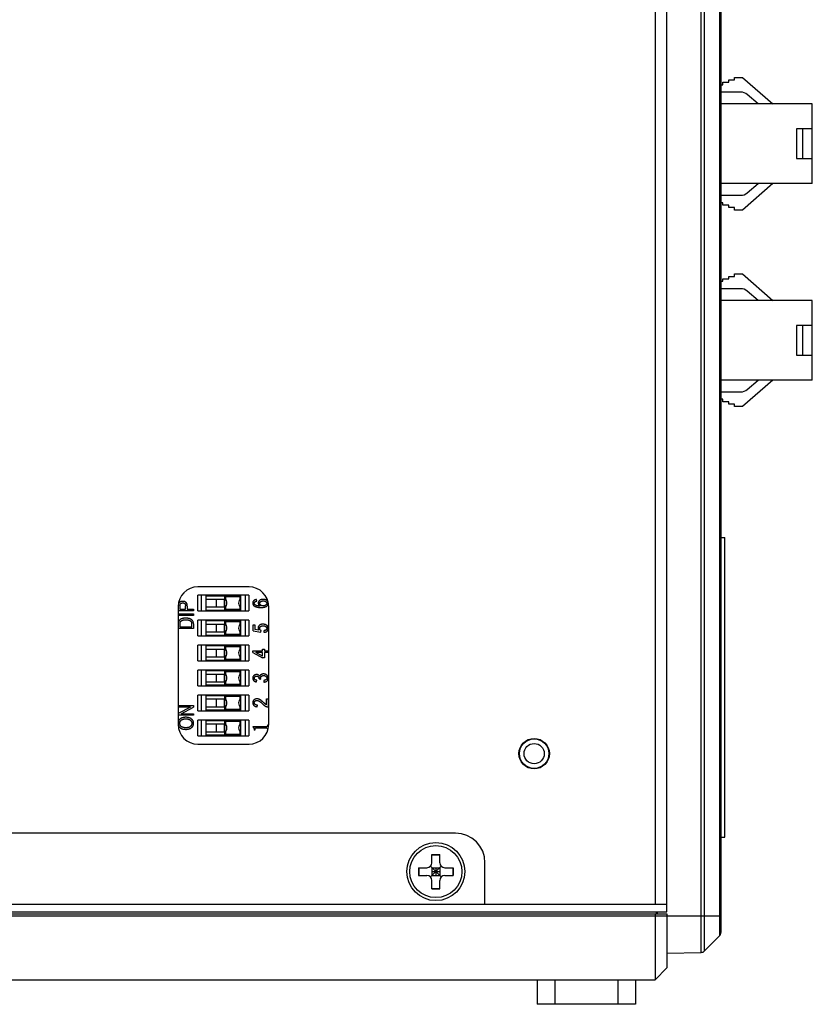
# Model space of a CAD drawing. Header units: millimetres. Extents: x 0 to 1189, y 0 to 841.
# Tile 5 of 6: x 876 to 957, y 343 to 443. Entities that reach past the tile are written whole.
import ezdxf

# ---------------------------------------------------------------- set-up
doc = ezdxf.new("R2010")
doc.units = ezdxf.units.MM
doc.header["$LTSCALE"] = 65.395
doc.layers.add('00_COMPONENTS', color=7, linetype='CONTINUOUS')
doc.layers.add('NONE_8', color=7, linetype='CONTINUOUS')

msp = doc.modelspace()

# ---------------------------------------------------------------- linework, layer by layer
at = {"layer": '00_COMPONENTS', "color": 4}
for p, q in [((945.725, 348.553), (945.725, 538.996)), ((946.073, 348.702), (946.073, 538.846)), ((947.586, 537.307), (947.586, 350.242)), ((896.406, 383.694), (896.406, 384.494)), ((897.232, 383.694), (897.232, 384.494)), ((896.406, 381.154), (896.406, 381.954)), ((897.232, 381.154), (897.232, 381.954)), ((896.406, 378.614), (896.406, 379.414)), ((897.232, 378.614), (897.232, 379.414)), ((896.406, 376.074), (896.406, 376.874)), ((897.232, 376.074), (897.232, 376.874)), ((896.406, 373.534), (896.406, 374.334)), ((897.232, 373.534), (897.232, 374.334)), ((896.406, 370.994), (896.406, 371.794)), ((897.232, 370.994), (897.232, 371.794)), ((790.729, 352.274), (947.729, 352.274)), ((930.829, 345.774), (930.829, 343.274)), ((937.229, 345.774), (937.229, 343.274))]:
    msp.add_line(p, q, dxfattribs=at)
at = {"layer": '00_COMPONENTS', "color": 7}
for p, q in [((947.729, 536.956), (947.729, 350.592)), ((941.029, 534.074), (941.029, 353.474)), ((942.229, 352.674), (942.229, 534.874)), ((947.729, 436.824), (947.928, 436.824)), ((947.928, 437.074), (948.528, 437.074)), ((947.928, 436.824), (947.928, 437.074)), ((948.528, 437.324), (949.128, 437.324)), ((948.528, 437.074), (948.528, 437.324)), ((949.128, 437.574), (949.928, 437.574)), ((949.128, 437.324), (949.128, 437.574)), ((949.928, 437.574), (953.029, 434.874)), ((949.753, 436.074), (947.729, 436.074)), ((951.506, 434.874), (950.41, 435.829)), ((957.029, 434.874), (947.729, 434.874)), ((957.029, 426.774), (957.029, 434.874)), ((957.029, 432.324), (955.429, 432.324)), ((955.429, 432.324), (955.429, 429.324)), ((956.029, 432.324), (956.029, 429.324)), ((955.429, 429.324), (957.029, 429.324)), ((957.029, 426.774), (947.729, 426.774)), ((953.029, 426.774), (949.928, 424.074)), ((950.41, 425.82), (951.506, 426.774)), ((947.729, 425.574), (949.753, 425.574)), ((947.928, 424.824), (947.729, 424.824)), ((947.928, 424.574), (947.928, 424.824)), ((948.528, 424.574), (947.928, 424.574)), ((948.528, 424.324), (948.528, 424.574)), ((949.128, 424.324), (948.528, 424.324)), ((949.128, 424.074), (949.128, 424.324)), ((949.928, 424.074), (949.128, 424.074)), ((947.729, 416.824), (947.928, 416.824)), ((947.928, 417.074), (948.528, 417.074)), ((947.928, 416.824), (947.928, 417.074)), ((948.528, 417.324), (949.128, 417.324)), ((948.528, 417.074), (948.528, 417.324)), ((949.128, 417.574), (949.928, 417.574)), ((949.128, 417.324), (949.128, 417.574)), ((949.928, 417.574), (953.029, 414.874)), ((949.753, 416.074), (947.729, 416.074)), ((951.506, 414.874), (950.41, 415.829)), ((957.029, 414.874), (947.729, 414.874)), ((957.029, 406.774), (957.029, 414.874)), ((957.029, 412.324), (955.429, 412.324)), ((955.429, 412.324), (955.429, 409.324)), ((956.029, 412.324), (956.029, 409.324)), ((955.429, 409.324), (957.029, 409.324)), ((957.029, 406.774), (947.729, 406.774)), ((953.029, 406.774), (949.928, 404.074)), ((950.41, 405.82), (951.506, 406.774)), ((947.729, 405.574), (949.753, 405.574)), ((947.928, 404.824), (947.729, 404.824)), ((947.928, 404.574), (947.928, 404.824)), ((948.528, 404.574), (947.928, 404.574)), ((948.528, 404.324), (948.528, 404.574)), ((949.128, 404.324), (948.528, 404.324)), ((949.128, 404.074), (949.128, 404.324)), ((949.928, 404.074), (949.128, 404.074)), ((947.729, 390.774), (948.129, 390.774)), ((948.129, 360.294), (948.129, 390.774)), ((899.722, 385.736), (894.522, 385.736)), ((897.269, 384.794), (898.869, 384.794)), ((897.269, 384.794), (897.332, 384.732)), ((897.269, 384.542), (897.269, 384.794)), ((898.806, 384.732), (897.332, 384.732)), ((897.332, 384.732), (897.332, 384.476)), ((898.869, 384.794), (898.806, 384.732)), ((898.806, 384.476), (898.806, 384.732)), ((898.869, 384.794), (898.869, 384.542)), ((892.522, 383.736), (892.522, 371.736)), ((895.369, 384.494), (897.269, 384.494)), ((895.369, 383.694), (897.269, 383.694)), ((897.269, 383.694), (897.269, 384.494)), ((897.269, 383.394), (897.269, 383.647)), ((897.332, 383.713), (897.332, 383.457)), ((898.806, 383.457), (898.806, 383.713)), ((898.869, 383.647), (898.869, 383.394)), ((901.722, 371.736), (901.722, 383.736)), ((897.332, 383.457), (897.269, 383.394)), ((898.869, 383.394), (897.269, 383.394)), ((897.332, 383.457), (898.806, 383.457)), ((898.806, 383.457), (898.869, 383.394)), ((895.369, 381.954), (897.269, 381.954)), ((897.269, 382.254), (898.869, 382.254)), ((897.269, 382.254), (897.332, 382.192)), ((897.269, 382.002), (897.269, 382.254)), ((897.269, 381.154), (897.269, 381.954)), ((898.806, 382.192), (897.332, 382.192)), ((897.332, 382.192), (897.332, 381.936)), ((898.869, 382.254), (898.806, 382.192)), ((898.806, 381.936), (898.806, 382.192)), ((898.869, 382.254), (898.869, 382.002)), ((895.369, 381.154), (897.269, 381.154)), ((897.269, 380.854), (897.269, 381.107)), ((897.332, 380.917), (897.269, 380.854)), ((898.869, 380.854), (897.269, 380.854)), ((897.332, 381.173), (897.332, 380.917)), ((897.332, 380.917), (898.806, 380.917)), ((898.806, 380.917), (898.806, 381.173)), ((898.806, 380.917), (898.869, 380.854)), ((898.869, 381.107), (898.869, 380.854)), ((897.269, 379.714), (898.869, 379.714)), ((897.269, 379.714), (897.332, 379.652)), ((897.269, 379.462), (897.269, 379.714)), ((898.806, 379.652), (897.332, 379.652)), ((897.332, 379.652), (897.332, 379.396)), ((898.869, 379.714), (898.806, 379.652)), ((898.806, 379.396), (898.806, 379.652)), ((898.869, 379.714), (898.869, 379.462)), ((895.369, 379.414), (897.269, 379.414)), ((897.269, 378.614), (897.269, 379.414)), ((897.332, 378.633), (897.332, 378.377)), ((898.806, 378.377), (898.806, 378.633)), ((895.369, 378.614), (897.269, 378.614)), ((897.269, 378.314), (897.269, 378.567)), ((897.332, 378.377), (897.269, 378.314)), ((898.869, 378.314), (897.269, 378.314)), ((897.332, 378.377), (898.806, 378.377)), ((898.806, 378.377), (898.869, 378.314)), ((898.869, 378.567), (898.869, 378.314)), ((895.369, 376.874), (897.269, 376.874)), ((897.269, 377.174), (898.869, 377.174)), ((897.269, 377.174), (897.332, 377.112)), ((897.269, 376.922), (897.269, 377.174)), ((897.269, 376.074), (897.269, 376.874)), ((898.806, 377.112), (897.332, 377.112)), ((897.332, 377.112), (897.332, 376.856)), ((898.869, 377.174), (898.806, 377.112)), ((898.806, 376.856), (898.806, 377.112)), ((898.869, 377.174), (898.869, 376.922)), ((895.369, 376.074), (897.269, 376.074)), ((897.269, 375.774), (897.269, 376.027)), ((897.332, 375.837), (897.269, 375.774)), ((898.869, 375.774), (897.269, 375.774)), ((897.332, 376.093), (897.332, 375.837)), ((897.332, 375.837), (898.806, 375.837)), ((898.806, 375.837), (898.806, 376.093)), ((898.806, 375.837), (898.869, 375.774)), ((898.869, 376.027), (898.869, 375.774)), ((897.269, 374.634), (898.869, 374.634)), ((897.269, 374.634), (897.332, 374.572)), ((897.269, 374.382), (897.269, 374.634)), ((898.869, 374.634), (898.806, 374.572)), ((898.869, 374.634), (898.869, 374.382)), ((895.369, 374.334), (897.269, 374.334)), ((897.269, 373.534), (897.269, 374.334)), ((898.806, 374.572), (897.332, 374.572)), ((897.332, 374.572), (897.332, 374.316)), ((898.806, 374.316), (898.806, 374.572)), ((895.369, 373.534), (897.269, 373.534)), ((897.269, 373.234), (897.269, 373.487)), ((897.332, 373.297), (897.269, 373.234)), ((898.869, 373.234), (897.269, 373.234)), ((897.332, 373.553), (897.332, 373.297)), ((897.332, 373.297), (898.806, 373.297)), ((898.806, 373.297), (898.806, 373.553)), ((898.806, 373.297), (898.869, 373.234)), ((898.869, 373.487), (898.869, 373.234)), ((895.369, 371.794), (897.269, 371.794)), ((897.269, 372.094), (898.869, 372.094)), ((897.269, 372.094), (897.332, 372.032)), ((897.269, 371.842), (897.269, 372.094)), ((897.269, 370.994), (897.269, 371.794)), ((898.806, 372.032), (897.332, 372.032)), ((897.332, 372.032), (897.332, 371.776)), ((898.869, 372.094), (898.806, 372.032)), ((898.806, 371.776), (898.806, 372.032)), ((898.869, 372.094), (898.869, 371.842)), ((895.369, 370.994), (897.269, 370.994)), ((897.269, 370.694), (897.269, 370.947)), ((897.332, 370.757), (897.269, 370.694)), ((898.869, 370.694), (897.269, 370.694)), ((897.332, 371.013), (897.332, 370.757)), ((897.332, 370.757), (898.806, 370.757)), ((898.806, 370.757), (898.806, 371.013)), ((898.806, 370.757), (898.869, 370.694)), ((898.869, 370.947), (898.869, 370.694)), ((894.522, 369.736), (899.722, 369.736)), ((920.729, 360.674), (816.729, 360.674)), ((947.729, 360.294), (948.129, 360.294)), ((918.329, 358.524), (919.129, 358.524)), ((918.329, 357.674), (918.329, 358.524)), ((918.329, 358.497), (919.129, 358.497)), ((919.129, 357.674), (919.129, 358.524)), ((923.729, 353.474), (923.729, 357.674)), ((916.979, 357.174), (917.829, 357.174)), ((916.979, 357.174), (916.979, 356.374)), ((917.006, 357.174), (917.006, 356.374)), ((918.182, 357.321), (919.275, 356.228)), ((918.182, 356.228), (919.275, 357.321)), ((918.329, 357.174), (919.129, 357.174)), ((918.329, 357.174), (918.329, 356.374)), ((918.329, 356.774), (919.129, 356.774)), ((918.729, 357.174), (918.729, 356.374)), ((919.129, 357.174), (919.129, 356.374)), ((919.629, 357.174), (920.479, 357.174)), ((920.452, 357.174), (920.452, 356.374)), ((920.479, 357.174), (920.479, 356.374)), ((916.979, 356.374), (917.829, 356.374)), ((918.329, 356.374), (919.129, 356.374)), ((918.329, 355.024), (918.329, 355.874)), ((919.129, 355.024), (919.129, 355.874)), ((919.629, 356.374), (920.479, 356.374)), ((918.329, 355.052), (919.129, 355.052)), ((918.329, 355.024), (919.129, 355.024)), ((795.229, 353.474), (942.229, 353.474)), ((795.229, 352.674), (942.229, 352.674)), ((941.129, 352.674), (941.129, 352.474)), ((941.229, 352.674), (941.229, 352.474)), ((795.229, 352.474), (942.229, 352.474)), ((941.029, 352.474), (941.029, 345.774)), ((942.229, 352.474), (942.229, 346.974)), ((946.073, 348.702), (947.586, 350.242)), ((942.229, 348.492), (945.725, 348.553)), ((942.229, 346.974), (941.029, 345.774)), ((796.429, 345.774), (941.029, 345.774)), ((929.029, 345.774), (929.029, 343.274)), ((939.029, 345.774), (939.029, 343.274)), ((939.029, 343.274), (929.029, 343.274))]:
    msp.add_line(p, q, dxfattribs=at)
for centre, radius in [((928.729, 368.774), 1.55), ((928.729, 368.774), 1.499), ((928.729, 368.774), 1.029), ((918.729, 356.774), 2.95), ((918.729, 356.774), 2.65)]:
    msp.add_circle(centre, radius, dxfattribs=at)
for centre, radius, start, end in [((949.753, 435.074), 1, 48.95698, 90), ((949.753, 426.574), 1, 270, 311.04302), ((949.753, 415.074), 1, 48.95698, 90), ((949.753, 406.574), 1, 270, 311.04302), ((894.522, 383.736), 2, 90, 180), ((899.722, 383.736), 2, 0, 90), ((896.869, 384.094), 0.6, 311.81031, 48.18969), ((899.269, 384.094), 0.6, 131.81031, 228.18969), ((896.869, 381.554), 0.6, 311.81031, 48.18969), ((899.269, 381.554), 0.6, 131.81031, 228.18969), ((896.869, 379.014), 0.6, 311.81031, 48.18969), ((899.269, 379.014), 0.6, 131.81031, 228.18969), ((896.869, 376.474), 0.6, 311.81031, 48.18969), ((899.269, 376.474), 0.6, 131.81031, 228.18969), ((896.869, 373.934), 0.6, 311.81031, 48.18969), ((899.269, 373.934), 0.6, 131.81031, 228.18969), ((894.522, 371.736), 2, 180, 270), ((896.869, 371.394), 0.6, 311.81031, 48.18969), ((899.269, 371.394), 0.6, 131.81031, 228.18969), ((899.722, 371.736), 2, 270, 360), ((920.729, 357.674), 3, 0, 90), ((917.829, 357.674), 0.5, 270, 360), ((919.629, 357.674), 0.5, 180, 270), ((917.829, 355.874), 0.5, 0, 90), ((919.629, 355.874), 0.5, 90, 180), ((947.229, 350.592), 0.5, 315.5, 360), ((945.716, 349.053), 0.5, 271, 315.5)]:
    msp.add_arc(centre, radius, start, end, dxfattribs=at)
at = {"layer": 'NONE_8', "color": 7}
for p, q in [((899.719, 384.894), (894.519, 384.894)), ((894.519, 383.294), (894.519, 384.894)), ((894.869, 384.894), (894.869, 383.294)), ((895.369, 384.844), (898.869, 384.844)), ((895.369, 383.344), (895.369, 384.844)), ((898.869, 384.844), (898.869, 384.794)), ((899.369, 383.294), (899.369, 384.894)), ((899.719, 384.894), (899.719, 383.294)), ((892.7, 383.798), (892.7, 383.464)), ((893.264, 383.464), (893.264, 383.801)), ((893.445, 383.791), (893.445, 383.464)), ((898.869, 384.542), (898.869, 383.647)), ((900.501, 384.29), (900.481, 384.451)), ((894.069, 383.303), (892.522, 383.303)), ((892.522, 383.001), (894.069, 383.001)), ((894.069, 382.84), (892.522, 382.84)), ((892.7, 383.464), (893.264, 383.464)), ((893.445, 383.464), (894.069, 383.464)), ((894.069, 383.464), (894.069, 383.303)), ((894.069, 383.001), (894.069, 382.84)), ((894.519, 383.294), (899.719, 383.294)), ((898.869, 383.344), (895.369, 383.344)), ((898.869, 383.394), (898.869, 383.344)), ((892.7, 381.944), (892.7, 381.672)), ((892.7, 381.672), (893.888, 381.672)), ((893.888, 381.672), (893.888, 381.949)), ((894.069, 381.968), (894.069, 381.511)), ((899.719, 382.354), (894.519, 382.354)), ((894.519, 380.754), (894.519, 382.354)), ((894.869, 382.354), (894.869, 380.754)), ((895.369, 382.304), (898.869, 382.304)), ((895.369, 380.804), (895.369, 382.304)), ((898.869, 382.304), (898.869, 382.254)), ((898.869, 382.002), (898.869, 381.107)), ((899.369, 380.754), (899.369, 382.354)), ((899.719, 382.354), (899.719, 380.754)), ((900.139, 381.881), (900.32, 381.881)), ((900.139, 381.257), (900.139, 381.881)), ((900.32, 381.881), (900.32, 381.392)), ((894.069, 381.511), (892.522, 381.511)), ((894.519, 380.754), (899.719, 380.754)), ((898.869, 380.804), (895.369, 380.804)), ((898.869, 380.854), (898.869, 380.804)), ((900.139, 381.257), (900.933, 381.136)), ((900.703, 381.334), (900.32, 381.392)), ((900.933, 381.136), (900.956, 381.297)), ((901.226, 381.277), (901.246, 381.116)), ((899.719, 379.814), (894.519, 379.814)), ((894.519, 378.214), (894.519, 379.814)), ((894.869, 379.814), (894.869, 378.214)), ((895.369, 379.764), (898.869, 379.764)), ((895.369, 378.264), (895.369, 379.764)), ((898.869, 379.764), (898.869, 379.714)), ((899.369, 378.214), (899.369, 379.814)), ((899.719, 379.814), (899.719, 378.214)), ((898.869, 379.462), (898.869, 378.567)), ((900.099, 379.23), (901.105, 379.23)), ((900.099, 379.078), (900.099, 379.23)), ((900.099, 379.078), (901.105, 378.525)), ((901.105, 379.069), (900.405, 379.069)), ((901.105, 378.684), (900.405, 379.069)), ((901.105, 379.411), (901.286, 379.411)), ((901.105, 379.23), (901.105, 379.411)), ((901.105, 378.684), (901.105, 379.069)), ((901.286, 379.411), (901.286, 379.23)), ((901.286, 379.23), (901.669, 379.23)), ((901.669, 379.069), (901.286, 379.069)), ((901.286, 379.069), (901.286, 378.525)), ((901.669, 379.23), (901.669, 379.069)), ((894.519, 378.214), (899.719, 378.214)), ((898.869, 378.264), (895.369, 378.264)), ((898.869, 378.314), (898.869, 378.264)), ((901.286, 378.525), (901.105, 378.525)), ((899.719, 377.274), (894.519, 377.274)), ((894.519, 375.674), (894.519, 377.274)), ((894.869, 377.274), (894.869, 375.674)), ((895.369, 377.224), (898.869, 377.224)), ((895.369, 375.724), (895.369, 377.224)), ((898.869, 377.224), (898.869, 377.174)), ((898.869, 376.922), (898.869, 376.027)), ((899.369, 375.674), (899.369, 377.274)), ((899.719, 377.274), (899.719, 375.674)), ((894.519, 375.674), (899.719, 375.674)), ((898.869, 375.724), (895.369, 375.724)), ((898.869, 375.774), (898.869, 375.724)), ((900.481, 376.075), (900.501, 376.236)), ((900.743, 376.377), (900.745, 376.402)), ((900.744, 376.377), (900.925, 376.357)), ((901.226, 376.216), (901.246, 376.055)), ((899.719, 374.734), (894.519, 374.734)), ((894.519, 373.134), (894.519, 374.734)), ((894.869, 374.734), (894.869, 373.134)), ((895.369, 374.684), (898.869, 374.684)), ((895.369, 373.184), (895.369, 374.684)), ((898.869, 374.684), (898.869, 374.634)), ((899.369, 373.134), (899.369, 374.734)), ((899.719, 374.734), (899.719, 373.134)), ((892.522, 373.661), (894.069, 373.661)), ((894.069, 373.661), (894.069, 373.488)), ((898.869, 374.382), (898.869, 373.487)), ((900.562, 373.545), (900.582, 373.706)), ((901.488, 374.35), (901.669, 374.35)), ((901.488, 373.746), (901.488, 374.35)), ((901.669, 374.35), (901.669, 373.525)), ((893.754, 373.5), (892.522, 373.5)), ((893.754, 373.5), (892.522, 372.847)), ((894.069, 372.674), (892.522, 372.674)), ((892.835, 372.835), (894.069, 373.488)), ((892.835, 372.835), (894.069, 372.835)), ((894.069, 372.835), (894.069, 372.674)), ((894.519, 373.134), (899.719, 373.134)), ((898.869, 373.184), (895.369, 373.184)), ((898.869, 373.234), (898.869, 373.184)), ((899.719, 372.194), (894.519, 372.194)), ((894.519, 370.594), (894.519, 372.194)), ((894.869, 372.194), (894.869, 370.594)), ((895.369, 372.144), (898.869, 372.144)), ((895.369, 370.644), (895.369, 372.144)), ((898.869, 372.144), (898.869, 372.094)), ((898.869, 371.842), (898.869, 370.947)), ((899.369, 370.594), (899.369, 372.194)), ((899.719, 372.194), (899.719, 370.594)), ((901.635, 371.707), (901.701, 371.707)), ((901.635, 371.603), (901.635, 371.707)), ((898.869, 370.644), (895.369, 370.644)), ((898.869, 370.694), (898.869, 370.644)), ((900.135, 371.527), (901.545, 371.527)), ((900.135, 371.461), (900.135, 371.527)), ((900.323, 371.158), (900.26, 371.158)), ((900.323, 371.33), (900.323, 371.158)), ((901.545, 371.363), (900.372, 371.363)), ((894.519, 370.594), (899.719, 370.594))]:
    msp.add_line(p, q, dxfattribs=at)
for points, knots in [([(892.968, 384.269), (892.955, 384.269), (892.929, 384.269), (892.892, 384.265), (892.856, 384.261), (892.821, 384.253), (892.788, 384.244), (892.757, 384.233), (892.727, 384.22), (892.699, 384.204), (892.672, 384.187), (892.648, 384.169), (892.626, 384.149), (892.606, 384.128), (892.588, 384.105), (892.573, 384.081), (892.559, 384.056), (892.552, 384.038), (892.549, 384.029)], [0, 0, 0, 0, 0.0762704, 0.1491148, 0.219939, 0.2878917, 0.3543384, 0.4185959, 0.4819554, 0.5439284, 0.6048417, 0.6636446, 0.7210904, 0.7771894, 0.8328288, 0.887988, 0.9439276, 1, 1, 1, 1]), ([(892.7, 383.798), (892.7, 383.809), (892.7, 383.829), (892.702, 383.859), (892.703, 383.886), (892.706, 383.911), (892.71, 383.933), (892.713, 383.952), (892.718, 383.969), (892.726, 383.988), (892.739, 384.01), (892.76, 384.033), (892.786, 384.054), (892.816, 384.073), (892.851, 384.089), (892.89, 384.1), (892.932, 384.107), (892.961, 384.108), (892.977, 384.108)], [0, 0, 0, 0, 0.0669954, 0.1281893, 0.1842605, 0.2353291, 0.2814166, 0.3226189, 0.3586272, 0.3903976, 0.4501858, 0.5133293, 0.581287, 0.6563664, 0.7358177, 0.8185503, 0.9062303, 1, 1, 1, 1]), ([(893.445, 383.791), (893.444, 383.812), (893.444, 383.853), (893.438, 383.912), (893.428, 383.966), (893.413, 384.015), (893.394, 384.059), (893.371, 384.098), (893.344, 384.133), (893.312, 384.163), (893.278, 384.188), (893.241, 384.209), (893.201, 384.228), (893.159, 384.243), (893.115, 384.255), (893.068, 384.263), (893.019, 384.268), (892.985, 384.269), (892.968, 384.269)], [0, 0, 0, 0, 0.0820833, 0.1580127, 0.2287387, 0.2945158, 0.3558397, 0.4142756, 0.4706605, 0.5258226, 0.5810595, 0.6362216, 0.6923558, 0.7497783, 0.8085856, 0.8696818, 0.9333671, 1, 1, 1, 1]), ([(892.977, 384.108), (892.988, 384.108), (893.011, 384.107), (893.044, 384.104), (893.074, 384.098), (893.102, 384.09), (893.128, 384.08), (893.152, 384.067), (893.173, 384.052), (893.193, 384.035), (893.21, 384.014), (893.224, 383.992), (893.236, 383.967), (893.246, 383.939), (893.254, 383.908), (893.26, 383.875), (893.263, 383.839), (893.263, 383.814), (893.264, 383.801)], [0, 0, 0, 0, 0.0721868, 0.1401545, 0.2036331, 0.2638928, 0.3219426, 0.3771849, 0.4307503, 0.48413, 0.5376362, 0.592618, 0.65046, 0.711316, 0.7764174, 0.8462941, 0.9206684, 1, 1, 1, 1]), ([(900.481, 384.451), (900.466, 384.45), (900.437, 384.446), (900.394, 384.437), (900.354, 384.426), (900.317, 384.413), (900.283, 384.396), (900.251, 384.378), (900.222, 384.358), (900.197, 384.335), (900.174, 384.31), (900.153, 384.284), (900.137, 384.256), (900.123, 384.226), (900.112, 384.196), (900.104, 384.163), (900.1, 384.13), (900.099, 384.107), (900.099, 384.095)], [0, 0, 0, 0, 0.0789655, 0.1538523, 0.2248814, 0.2930969, 0.3579696, 0.4207601, 0.4815015, 0.5411327, 0.5995569, 0.6564849, 0.7122823, 0.7681642, 0.8239933, 0.8810352, 0.9396484, 1, 1, 1, 1]), ([(900.099, 384.095), (900.099, 384.079), (900.101, 384.047), (900.11, 384.001), (900.125, 383.957), (900.146, 383.915), (900.173, 383.875), (900.207, 383.838), (900.246, 383.803), (900.291, 383.77), (900.344, 383.741), (900.404, 383.715), (900.473, 383.694), (900.549, 383.676), (900.634, 383.663), (900.727, 383.653), (900.828, 383.647), (900.898, 383.647), (900.934, 383.646)], [0, 0, 0, 0, 0.0456592, 0.0899289, 0.1337203, 0.1776684, 0.2228512, 0.2696659, 0.3192255, 0.3718805, 0.4284301, 0.4902115, 0.5580201, 0.6322799, 0.7131563, 0.8014882, 0.896949, 1, 1, 1, 1]), ([(900.26, 384.075), (900.26, 384.082), (900.261, 384.097), (900.264, 384.117), (900.27, 384.138), (900.278, 384.157), (900.288, 384.175), (900.301, 384.193), (900.316, 384.21), (900.327, 384.22), (900.333, 384.225)], [0, 0, 0, 0, 0.124298, 0.2463933, 0.3677088, 0.4880045, 0.6097721, 0.7338691, 0.863131, 1, 1, 1, 1]), ([(900.429, 383.857), (900.416, 383.864), (900.39, 383.877), (900.356, 383.9), (900.326, 383.925), (900.302, 383.952), (900.283, 383.98), (900.27, 384.01), (900.261, 384.042), (900.26, 384.064), (900.26, 384.075)], [0, 0, 0, 0, 0.1541176, 0.2962234, 0.4267526, 0.548686, 0.6636246, 0.7754308, 0.88665, 1, 1, 1, 1]), ([(900.333, 384.225), (900.343, 384.232), (900.363, 384.248), (900.402, 384.265), (900.449, 384.28), (900.483, 384.287), (900.501, 384.29)], [0, 0, 0, 0, 0.1956966, 0.4240944, 0.6924472, 1, 1, 1, 1]), ([(900.862, 383.786), (900.838, 383.786), (900.794, 383.786), (900.729, 383.79), (900.668, 383.795), (900.612, 383.804), (900.56, 383.813), (900.512, 383.825), (900.469, 383.839), (900.442, 383.852), (900.429, 383.857)], [0, 0, 0, 0, 0.1567948, 0.3045081, 0.4419245, 0.5708159, 0.6904497, 0.801581, 0.9045614, 1, 1, 1, 1]), ([(901.163, 384.472), (901.145, 384.471), (901.108, 384.47), (901.055, 384.465), (901.005, 384.457), (900.958, 384.444), (900.914, 384.428), (900.872, 384.409), (900.834, 384.386), (900.798, 384.36), (900.767, 384.331), (900.739, 384.301), (900.715, 384.269), (900.696, 384.237), (900.681, 384.203), (900.67, 384.168), (900.664, 384.131), (900.663, 384.107), (900.662, 384.094)], [0, 0, 0, 0, 0.0798886, 0.1560144, 0.2283969, 0.2984247, 0.3654839, 0.4308606, 0.494993, 0.5585069, 0.6201346, 0.6785484, 0.7349345, 0.7889334, 0.841651, 0.8940181, 0.9462276, 1, 1, 1, 1]), ([(900.662, 384.094), (900.663, 384.079), (900.664, 384.049), (900.674, 384.005), (900.69, 383.962), (900.712, 383.92), (900.74, 383.881), (900.775, 383.846), (900.815, 383.812), (900.846, 383.795), (900.862, 383.786)], [0, 0, 0, 0, 0.1169003, 0.2328639, 0.3513128, 0.4731574, 0.5976291, 0.7256641, 0.8590116, 1, 1, 1, 1]), ([(900.823, 384.061), (900.824, 384.07), (900.824, 384.087), (900.829, 384.112), (900.835, 384.136), (900.846, 384.158), (900.858, 384.18), (900.874, 384.201), (900.893, 384.22), (900.914, 384.239), (900.938, 384.256), (900.964, 384.271), (900.993, 384.283), (901.023, 384.293), (901.056, 384.301), (901.092, 384.307), (901.13, 384.31), (901.155, 384.31), (901.169, 384.311)], [0, 0, 0, 0, 0.0536046, 0.1066357, 0.158298, 0.2103772, 0.2625234, 0.3172532, 0.3733704, 0.432877, 0.4945008, 0.5575473, 0.6223807, 0.6901046, 0.7614476, 0.83708, 0.9160139, 1, 1, 1, 1]), ([(901.157, 383.807), (901.145, 383.808), (901.12, 383.808), (901.085, 383.812), (901.051, 383.817), (901.02, 383.826), (900.99, 383.837), (900.963, 383.85), (900.937, 383.865), (900.914, 383.883), (900.893, 383.902), (900.874, 383.922), (900.858, 383.944), (900.846, 383.966), (900.836, 383.988), (900.829, 384.012), (900.824, 384.036), (900.824, 384.053), (900.823, 384.061)], [0, 0, 0, 0, 0.0802209, 0.1560434, 0.2292618, 0.2990489, 0.3657632, 0.4305619, 0.4943438, 0.5578119, 0.6193149, 0.6779616, 0.7338865, 0.7882055, 0.8412904, 0.8933042, 0.9460331, 1, 1, 1, 1]), ([(900.934, 383.646), (900.967, 383.647), (901.03, 383.647), (901.12, 383.653), (901.204, 383.662), (901.281, 383.676), (901.35, 383.692), (901.412, 383.713), (901.467, 383.739), (901.514, 383.767), (901.555, 383.799), (901.591, 383.833), (901.622, 383.869), (901.646, 383.908), (901.666, 383.948), (901.679, 383.99), (901.687, 384.035), (901.689, 384.065), (901.689, 384.081)], [0, 0, 0, 0, 0.100755, 0.1939239, 0.2803894, 0.3597486, 0.4328891, 0.4997675, 0.5613077, 0.6179542, 0.6711068, 0.7211188, 0.7692388, 0.815546, 0.8610356, 0.9064737, 0.9524488, 1, 1, 1, 1]), ([(901.528, 384.072), (901.528, 384.064), (901.527, 384.046), (901.522, 384.021), (901.514, 383.996), (901.503, 383.973), (901.489, 383.95), (901.471, 383.928), (901.45, 383.906), (901.427, 383.886), (901.4, 383.868), (901.372, 383.851), (901.341, 383.838), (901.308, 383.826), (901.273, 383.818), (901.236, 383.812), (901.197, 383.808), (901.171, 383.808), (901.157, 383.807)], [0, 0, 0, 0, 0.0511605, 0.1018488, 0.1528575, 0.2046658, 0.2575411, 0.3133669, 0.3715, 0.4337783, 0.4977037, 0.5629739, 0.6290502, 0.6975869, 0.768123, 0.8420418, 0.9190039, 1, 1, 1, 1]), ([(901.661, 384.215), (901.659, 384.22), (901.65, 384.24), (901.635, 384.266), (901.613, 384.295), (901.595, 384.315), (901.575, 384.334), (901.553, 384.353), (901.528, 384.37), (901.502, 384.386), (901.474, 384.402), (901.433, 384.421), (901.379, 384.441), (901.31, 384.459), (901.238, 384.47), (901.188, 384.471), (901.163, 384.472)], [0, 0, 0, 0, 0.024128, 0.1116248, 0.156842, 0.2031843, 0.2502175, 0.298918, 0.3492557, 0.4018101, 0.4563231, 0.5134322, 0.6304227, 0.7496415, 0.8721939, 1, 1, 1, 1]), ([(901.169, 384.311), (901.182, 384.31), (901.209, 384.31), (901.248, 384.307), (901.284, 384.301), (901.318, 384.293), (901.35, 384.282), (901.38, 384.27), (901.407, 384.255), (901.432, 384.238), (901.454, 384.22), (901.474, 384.201), (901.491, 384.181), (901.504, 384.16), (901.515, 384.139), (901.523, 384.118), (901.527, 384.095), (901.528, 384.08), (901.528, 384.072)], [0, 0, 0, 0, 0.0858304, 0.1666109, 0.2441819, 0.317338, 0.3874576, 0.4546174, 0.5201892, 0.5838845, 0.644805, 0.7017421, 0.7556501, 0.8070816, 0.8563686, 0.9039562, 0.9517128, 1, 1, 1, 1]), ([(893.285, 382.558), (893.252, 382.558), (893.188, 382.557), (893.096, 382.548), (893.011, 382.534), (892.932, 382.514), (892.86, 382.489), (892.795, 382.46), (892.736, 382.426), (892.683, 382.388), (892.637, 382.345), (892.599, 382.299), (892.568, 382.249), (892.554, 382.213), (892.548, 382.195)], [0, 0, 0, 0, 0.1131156, 0.2187338, 0.3169873, 0.4091824, 0.4957967, 0.577254, 0.6547683, 0.7290051, 0.7998568, 0.8676937, 0.9338702, 1, 1, 1, 1]), ([(892.7, 381.944), (892.7, 381.956), (892.701, 381.98), (892.702, 382.014), (892.704, 382.045), (892.707, 382.074), (892.712, 382.1), (892.717, 382.123), (892.723, 382.145), (892.728, 382.158), (892.731, 382.164)], [0, 0, 0, 0, 0.1623891, 0.3149751, 0.4552053, 0.5844585, 0.7032987, 0.8118747, 0.9105943, 1, 1, 1, 1]), ([(892.731, 382.164), (892.735, 382.172), (892.743, 382.189), (892.759, 382.213), (892.778, 382.236), (892.799, 382.258), (892.823, 382.278), (892.85, 382.297), (892.88, 382.315), (892.912, 382.332), (892.948, 382.348), (892.986, 382.361), (893.028, 382.372), (893.073, 382.381), (893.121, 382.389), (893.172, 382.393), (893.227, 382.397), (893.264, 382.397), (893.283, 382.397)], [0, 0, 0, 0, 0.0447239, 0.0897127, 0.1360245, 0.183874, 0.2340073, 0.286059, 0.3407518, 0.3986115, 0.4594327, 0.5240964, 0.5921671, 0.6647601, 0.7412435, 0.8227283, 0.9089423, 1, 1, 1, 1]), ([(893.283, 382.397), (893.301, 382.397), (893.337, 382.396), (893.389, 382.394), (893.439, 382.388), (893.488, 382.382), (893.534, 382.373), (893.579, 382.363), (893.621, 382.35), (893.648, 382.34), (893.662, 382.335)], [0, 0, 0, 0, 0.1402345, 0.2757552, 0.4068366, 0.5335381, 0.6555259, 0.7735741, 0.8883543, 1, 1, 1, 1]), ([(894.069, 381.968), (894.069, 381.984), (894.068, 382.015), (894.065, 382.06), (894.059, 382.103), (894.05, 382.144), (894.04, 382.183), (894.026, 382.218), (894.011, 382.252), (893.993, 382.284), (893.972, 382.314), (893.948, 382.342), (893.92, 382.368), (893.889, 382.394), (893.855, 382.418), (893.817, 382.441), (893.776, 382.462), (893.732, 382.482), (893.685, 382.5), (893.635, 382.515), (893.583, 382.528), (893.528, 382.54), (893.471, 382.548), (893.411, 382.554), (893.349, 382.557), (893.307, 382.558), (893.285, 382.558)], [0, 0, 0, 0, 0.0425486, 0.0832286, 0.1219091, 0.1590332, 0.1947076, 0.2289291, 0.2620789, 0.294257, 0.3266098, 0.3597595, 0.3942224, 0.4300357, 0.4672344, 0.5066535, 0.5479789, 0.5912229, 0.6364227, 0.6831034, 0.7313356, 0.7810535, 0.8328803, 0.8863861, 0.9422447, 1, 1, 1, 1]), ([(893.662, 382.335), (893.671, 382.331), (893.69, 382.324), (893.717, 382.31), (893.742, 382.296), (893.764, 382.279), (893.785, 382.262), (893.804, 382.244), (893.82, 382.224), (893.835, 382.203), (893.848, 382.179), (893.858, 382.154), (893.868, 382.126), (893.875, 382.095), (893.881, 382.062), (893.885, 382.027), (893.887, 381.989), (893.888, 381.962), (893.888, 381.949)], [0, 0, 0, 0, 0.0643556, 0.1259846, 0.1851795, 0.2420036, 0.2978489, 0.3516283, 0.4047277, 0.4575559, 0.5116642, 0.5687665, 0.6292012, 0.6940017, 0.7633626, 0.8372997, 0.9161243, 1, 1, 1, 1]), ([(901.141, 381.941), (901.123, 381.941), (901.086, 381.94), (901.033, 381.935), (900.983, 381.926), (900.936, 381.914), (900.892, 381.898), (900.85, 381.879), (900.812, 381.855), (900.777, 381.829), (900.745, 381.801), (900.718, 381.77), (900.695, 381.739), (900.675, 381.706), (900.66, 381.672), (900.65, 381.637), (900.644, 381.601), (900.643, 381.576), (900.642, 381.563)], [0, 0, 0, 0, 0.07995, 0.1561343, 0.229017, 0.2986625, 0.3657732, 0.4312002, 0.4949949, 0.5581959, 0.6195678, 0.6780544, 0.7335828, 0.7880122, 0.8407703, 0.8930472, 0.9461863, 1, 1, 1, 1]), ([(900.803, 381.518), (900.804, 381.527), (900.804, 381.546), (900.808, 381.572), (900.816, 381.598), (900.825, 381.622), (900.839, 381.645), (900.854, 381.666), (900.873, 381.687), (900.894, 381.706), (900.918, 381.724), (900.944, 381.739), (900.973, 381.751), (901.004, 381.762), (901.037, 381.77), (901.073, 381.776), (901.111, 381.779), (901.137, 381.78), (901.15, 381.78)], [0, 0, 0, 0, 0.0568841, 0.1117405, 0.1654614, 0.219031, 0.2725033, 0.3274961, 0.3837174, 0.4426725, 0.5035976, 0.5654757, 0.6296275, 0.6965719, 0.7663823, 0.8402284, 0.9179974, 1, 1, 1, 1]), ([(901.689, 381.516), (901.689, 381.532), (901.688, 381.563), (901.68, 381.608), (901.667, 381.651), (901.65, 381.691), (901.627, 381.729), (901.599, 381.764), (901.566, 381.797), (901.528, 381.827), (901.487, 381.853), (901.444, 381.877), (901.398, 381.897), (901.351, 381.913), (901.301, 381.926), (901.25, 381.935), (901.196, 381.94), (901.16, 381.941), (901.141, 381.941)], [0, 0, 0, 0, 0.0614124, 0.120302, 0.1774863, 0.2338572, 0.290345, 0.3481932, 0.4076404, 0.4700531, 0.5336972, 0.5974863, 0.6613219, 0.7260517, 0.7918518, 0.8590914, 0.9284787, 1, 1, 1, 1]), ([(901.15, 381.78), (901.164, 381.78), (901.192, 381.78), (901.232, 381.776), (901.271, 381.77), (901.307, 381.761), (901.34, 381.75), (901.371, 381.736), (901.4, 381.721), (901.427, 381.702), (901.45, 381.682), (901.471, 381.661), (901.489, 381.639), (901.503, 381.616), (901.514, 381.592), (901.522, 381.567), (901.527, 381.541), (901.528, 381.523), (901.528, 381.514)], [0, 0, 0, 0, 0.0832479, 0.1619083, 0.2368496, 0.3085303, 0.377025, 0.4430653, 0.5071318, 0.5699384, 0.630264, 0.6878074, 0.742276, 0.7947456, 0.8461994, 0.8968983, 0.9479027, 1, 1, 1, 1]), ([(900.642, 381.563), (900.643, 381.543), (900.644, 381.503), (900.656, 381.445), (900.675, 381.388), (900.694, 381.352), (900.703, 381.334)], [0, 0, 0, 0, 0.2495067, 0.4965122, 0.7455952, 1, 1, 1, 1]), ([(900.956, 381.297), (900.945, 381.303), (900.922, 381.315), (900.892, 381.337), (900.865, 381.362), (900.843, 381.39), (900.826, 381.42), (900.813, 381.452), (900.805, 381.485), (900.804, 381.507), (900.803, 381.518)], [0, 0, 0, 0, 0.1370538, 0.2688529, 0.3959657, 0.5215738, 0.6448631, 0.7647569, 0.8820777, 1, 1, 1, 1]), ([(901.528, 381.514), (901.528, 381.507), (901.527, 381.493), (901.524, 381.472), (901.518, 381.452), (901.51, 381.432), (901.499, 381.413), (901.486, 381.395), (901.471, 381.377), (901.453, 381.361), (901.434, 381.345), (901.411, 381.331), (901.386, 381.318), (901.359, 381.307), (901.329, 381.297), (901.297, 381.289), (901.262, 381.282), (901.238, 381.279), (901.226, 381.277)], [0, 0, 0, 0, 0.0508174, 0.1007342, 0.1503322, 0.2004881, 0.2519368, 0.303886, 0.3589101, 0.4164314, 0.4764343, 0.5391447, 0.6055451, 0.6755046, 0.749583, 0.8281107, 0.9117986, 1, 1, 1, 1]), ([(901.246, 381.116), (901.263, 381.117), (901.296, 381.12), (901.344, 381.129), (901.389, 381.14), (901.431, 381.154), (901.471, 381.172), (901.507, 381.192), (901.541, 381.216), (901.572, 381.242), (901.599, 381.271), (901.623, 381.301), (901.644, 381.333), (901.66, 381.366), (901.673, 381.401), (901.683, 381.438), (901.688, 381.476), (901.689, 381.502), (901.689, 381.516)], [0, 0, 0, 0, 0.0768923, 0.1502151, 0.2197919, 0.2869283, 0.3517901, 0.4149444, 0.4767337, 0.5380375, 0.5978324, 0.6559863, 0.7127763, 0.7690636, 0.8252647, 0.8820547, 0.9400883, 1, 1, 1, 1]), ([(900.502, 376.82), (900.488, 376.82), (900.46, 376.819), (900.419, 376.814), (900.38, 376.806), (900.343, 376.794), (900.308, 376.779), (900.274, 376.761), (900.243, 376.739), (900.213, 376.714), (900.186, 376.687), (900.163, 376.658), (900.143, 376.627), (900.127, 376.596), (900.114, 376.563), (900.105, 376.528), (900.1, 376.492), (900.099, 376.467), (900.099, 376.455)], [0, 0, 0, 0, 0.0704971, 0.1378326, 0.2035711, 0.2676308, 0.3300721, 0.392914, 0.4558497, 0.5194554, 0.5828245, 0.643985, 0.7031835, 0.7615696, 0.8197738, 0.8785721, 0.9382784, 1, 1, 1, 1]), ([(900.26, 376.459), (900.261, 376.473), (900.262, 376.499), (900.275, 376.537), (900.295, 376.572), (900.323, 376.602), (900.358, 376.628), (900.399, 376.646), (900.444, 376.657), (900.476, 376.658), (900.493, 376.659)], [0, 0, 0, 0, 0.1178796, 0.2314614, 0.3456954, 0.4669866, 0.5921472, 0.7192346, 0.8539066, 1, 1, 1, 1]), ([(900.493, 376.659), (900.503, 376.659), (900.521, 376.658), (900.547, 376.655), (900.573, 376.65), (900.596, 376.642), (900.619, 376.632), (900.64, 376.619), (900.659, 376.604), (900.677, 376.588), (900.693, 376.569), (900.707, 376.549), (900.719, 376.528), (900.728, 376.505), (900.736, 376.481), (900.741, 376.456), (900.745, 376.43), (900.745, 376.413), (900.745, 376.404)], [0, 0, 0, 0, 0.0695099, 0.1355114, 0.1994897, 0.2611717, 0.3212235, 0.3810366, 0.4417388, 0.502466, 0.5633133, 0.6232688, 0.6840461, 0.744184, 0.8063673, 0.8709422, 0.9370405, 1, 1, 1, 1]), ([(900.818, 376.646), (900.81, 376.659), (900.794, 376.685), (900.764, 376.72), (900.729, 376.75), (900.69, 376.775), (900.648, 376.795), (900.602, 376.81), (900.553, 376.819), (900.52, 376.82), (900.502, 376.82)], [0, 0, 0, 0, 0.1228774, 0.2428325, 0.3627876, 0.484517, 0.6084652, 0.733879, 0.8637363, 1, 1, 1, 1]), ([(901.202, 376.881), (901.185, 376.88), (901.153, 376.88), (901.106, 376.874), (901.061, 376.864), (901.02, 376.851), (900.981, 376.835), (900.946, 376.816), (900.915, 376.795), (900.888, 376.771), (900.865, 376.744), (900.846, 376.715), (900.83, 376.682), (900.822, 376.658), (900.818, 376.646)], [0, 0, 0, 0, 0.1019102, 0.1992596, 0.2929016, 0.3839882, 0.4706072, 0.5521447, 0.6286122, 0.7016551, 0.7734166, 0.8461015, 0.9212341, 1, 1, 1, 1]), ([(900.904, 376.468), (900.904, 376.477), (900.905, 376.494), (900.908, 376.519), (900.915, 376.543), (900.924, 376.566), (900.936, 376.588), (900.95, 376.609), (900.967, 376.629), (900.986, 376.647), (901.008, 376.664), (901.031, 376.679), (901.056, 376.692), (901.082, 376.702), (901.11, 376.71), (901.14, 376.716), (901.171, 376.719), (901.193, 376.719), (901.204, 376.72)], [0, 0, 0, 0, 0.059732, 0.1171708, 0.1738489, 0.230051, 0.2863312, 0.343752, 0.4033974, 0.4644005, 0.5268186, 0.5892285, 0.6528803, 0.7174949, 0.7841447, 0.8529422, 0.9244683, 1, 1, 1, 1]), ([(901.689, 376.457), (901.689, 376.471), (901.688, 376.499), (901.681, 376.541), (901.671, 376.581), (901.656, 376.619), (901.636, 376.656), (901.613, 376.691), (901.585, 376.724), (901.553, 376.756), (901.518, 376.786), (901.48, 376.811), (901.44, 376.833), (901.397, 376.85), (901.351, 376.864), (901.304, 376.873), (901.254, 376.88), (901.219, 376.88), (901.202, 376.881)], [0, 0, 0, 0, 0.059488, 0.1173762, 0.1743859, 0.2310902, 0.288342, 0.3472238, 0.4074054, 0.4701104, 0.5337038, 0.5973107, 0.6602405, 0.7244891, 0.7897193, 0.8574849, 0.9270018, 1, 1, 1, 1]), ([(901.204, 376.72), (901.215, 376.719), (901.238, 376.719), (901.272, 376.715), (901.304, 376.709), (901.334, 376.701), (901.362, 376.69), (901.389, 376.677), (901.415, 376.661), (901.438, 376.643), (901.459, 376.623), (901.478, 376.603), (901.493, 376.581), (901.506, 376.558), (901.516, 376.535), (901.523, 376.51), (901.528, 376.485), (901.528, 376.468), (901.528, 376.459)], [0, 0, 0, 0, 0.0762044, 0.1486675, 0.2186772, 0.2856493, 0.3519448, 0.4164123, 0.4805598, 0.5444908, 0.6070252, 0.6667149, 0.7242592, 0.779671, 0.8344913, 0.8889436, 0.9434976, 1, 1, 1, 1]), ([(900.099, 376.455), (900.099, 376.443), (900.1, 376.419), (900.104, 376.385), (900.112, 376.352), (900.122, 376.32), (900.136, 376.29), (900.153, 376.261), (900.172, 376.233), (900.195, 376.206), (900.221, 376.182), (900.249, 376.16), (900.281, 376.14), (900.315, 376.122), (900.353, 376.107), (900.393, 376.094), (900.436, 376.083), (900.466, 376.078), (900.481, 376.075)], [0, 0, 0, 0, 0.0599809, 0.1182568, 0.1753727, 0.2318848, 0.2876656, 0.3439683, 0.4010522, 0.4597201, 0.5193506, 0.5802319, 0.6429066, 0.7078898, 0.775644, 0.8464127, 0.9212656, 1, 1, 1, 1]), ([(900.501, 376.236), (900.491, 376.238), (900.472, 376.241), (900.445, 376.247), (900.419, 376.254), (900.395, 376.263), (900.373, 376.273), (900.354, 376.285), (900.336, 376.298), (900.315, 376.317), (900.292, 376.343), (900.274, 376.379), (900.262, 376.418), (900.26, 376.445), (900.26, 376.459)], [0, 0, 0, 0, 0.0825189, 0.1599058, 0.2337343, 0.3034424, 0.3693775, 0.4327141, 0.4928805, 0.5518419, 0.6650569, 0.7747968, 0.8842349, 1, 1, 1, 1]), ([(900.925, 376.357), (900.922, 376.368), (900.916, 376.388), (900.909, 376.417), (900.905, 376.444), (900.904, 376.46), (900.904, 376.468)], [0, 0, 0, 0, 0.2920137, 0.5562571, 0.7918386, 1, 1, 1, 1]), ([(901.528, 376.459), (901.528, 376.451), (901.527, 376.436), (901.524, 376.413), (901.518, 376.391), (901.51, 376.371), (901.499, 376.352), (901.486, 376.333), (901.47, 376.317), (901.452, 376.301), (901.432, 376.286), (901.41, 376.272), (901.385, 376.26), (901.358, 376.249), (901.328, 376.239), (901.296, 376.23), (901.262, 376.222), (901.238, 376.218), (901.226, 376.216)], [0, 0, 0, 0, 0.0561754, 0.1099374, 0.1620526, 0.2137269, 0.2652745, 0.3171014, 0.3709241, 0.4263379, 0.4849483, 0.5462175, 0.6112482, 0.679783, 0.7530774, 0.8304402, 0.9129853, 1, 1, 1, 1]), ([(901.246, 376.055), (901.263, 376.057), (901.295, 376.06), (901.342, 376.068), (901.386, 376.08), (901.428, 376.095), (901.467, 376.112), (901.504, 376.133), (901.538, 376.156), (901.569, 376.183), (901.597, 376.211), (901.622, 376.242), (901.643, 376.274), (901.659, 376.308), (901.673, 376.343), (901.682, 376.379), (901.688, 376.418), (901.689, 376.444), (901.689, 376.457)], [0, 0, 0, 0, 0.075057, 0.1470289, 0.2158544, 0.2822934, 0.3472017, 0.4106349, 0.4727402, 0.5348127, 0.5959834, 0.6544752, 0.7122188, 0.7685465, 0.8249543, 0.8819021, 0.9400453, 1, 1, 1, 1]), ([(900.533, 374.35), (900.519, 374.35), (900.492, 374.349), (900.451, 374.344), (900.411, 374.337), (900.373, 374.326), (900.336, 374.312), (900.3, 374.295), (900.265, 374.275), (900.231, 374.251), (900.2, 374.225), (900.173, 374.196), (900.15, 374.163), (900.131, 374.128), (900.116, 374.09), (900.106, 374.048), (900.1, 374.004), (900.099, 373.973), (900.099, 373.958)], [0, 0, 0, 0, 0.063166, 0.1252678, 0.1866027, 0.2468354, 0.3070566, 0.3680138, 0.4292834, 0.4914938, 0.553579, 0.6141505, 0.6738531, 0.7346111, 0.7965119, 0.8611115, 0.9286715, 1, 1, 1, 1]), ([(900.099, 373.958), (900.099, 373.943), (900.1, 373.915), (900.105, 373.873), (900.114, 373.834), (900.127, 373.797), (900.144, 373.762), (900.164, 373.729), (900.187, 373.699), (900.215, 373.67), (900.246, 373.644), (900.28, 373.621), (900.319, 373.602), (900.36, 373.584), (900.406, 373.57), (900.454, 373.558), (900.507, 373.55), (900.543, 373.547), (900.562, 373.545)], [0, 0, 0, 0, 0.0625456, 0.12236, 0.1804634, 0.2364517, 0.2921481, 0.3468191, 0.4023385, 0.4590183, 0.5168778, 0.5762794, 0.6380498, 0.7028004, 0.7706814, 0.8428375, 0.9189903, 1, 1, 1, 1]), ([(900.26, 373.952), (900.26, 373.96), (900.261, 373.976), (900.264, 374), (900.27, 374.023), (900.278, 374.044), (900.289, 374.065), (900.302, 374.085), (900.318, 374.103), (900.335, 374.121), (900.354, 374.137), (900.375, 374.151), (900.398, 374.163), (900.422, 374.173), (900.447, 374.18), (900.473, 374.185), (900.501, 374.189), (900.52, 374.189), (900.53, 374.189)], [0, 0, 0, 0, 0.0610901, 0.120381, 0.1786258, 0.2363005, 0.2936774, 0.352471, 0.4124595, 0.4744049, 0.5371987, 0.5992428, 0.6622312, 0.7257082, 0.7908172, 0.8578522, 0.9272196, 1, 1, 1, 1]), ([(900.582, 373.706), (900.569, 373.706), (900.545, 373.706), (900.509, 373.71), (900.476, 373.715), (900.445, 373.723), (900.416, 373.733), (900.389, 373.744), (900.365, 373.759), (900.343, 373.774), (900.324, 373.792), (900.307, 373.812), (900.292, 373.832), (900.28, 373.854), (900.271, 373.877), (900.265, 373.901), (900.26, 373.926), (900.26, 373.943), (900.26, 373.952)], [0, 0, 0, 0, 0.0828595, 0.1612299, 0.2353347, 0.3049812, 0.3719953, 0.4353547, 0.4963225, 0.5561065, 0.6142419, 0.6704775, 0.7244829, 0.7788576, 0.8324377, 0.8866852, 0.9419507, 1, 1, 1, 1]), ([(900.53, 374.189), (900.548, 374.188), (900.584, 374.187), (900.639, 374.173), (900.697, 374.152), (900.746, 374.128), (900.787, 374.103), (900.822, 374.08), (900.859, 374.052), (900.9, 374.019), (900.944, 373.982), (900.991, 373.939), (901.042, 373.893), (901.076, 373.86), (901.094, 373.843)], [0, 0, 0, 0, 0.0782562, 0.1611734, 0.250648, 0.3478532, 0.4020137, 0.4639702, 0.5336335, 0.6109511, 0.6959848, 0.7893972, 0.8906199, 1, 1, 1, 1]), ([(901.187, 373.986), (901.168, 374.003), (901.132, 374.036), (901.08, 374.083), (901.03, 374.125), (900.982, 374.163), (900.938, 374.197), (900.897, 374.227), (900.858, 374.253), (900.822, 374.274), (900.786, 374.292), (900.751, 374.308), (900.716, 374.321), (900.68, 374.332), (900.644, 374.34), (900.607, 374.346), (900.57, 374.349), (900.546, 374.35), (900.533, 374.35)], [0, 0, 0, 0, 0.0983083, 0.1903116, 0.2757701, 0.3550494, 0.4274935, 0.4938874, 0.5542281, 0.6084049, 0.6591648, 0.7088771, 0.7577431, 0.8066022, 0.8549085, 0.9030686, 0.9512165, 1, 1, 1, 1]), ([(901.094, 373.843), (901.109, 373.828), (901.139, 373.799), (901.184, 373.759), (901.227, 373.722), (901.268, 373.688), (901.308, 373.659), (901.346, 373.633), (901.383, 373.61), (901.419, 373.591), (901.453, 373.575), (901.486, 373.561), (901.519, 373.549), (901.55, 373.539), (901.581, 373.533), (901.611, 373.527), (901.64, 373.525), (901.659, 373.525), (901.669, 373.525)], [0, 0, 0, 0, 0.0947541, 0.1839888, 0.2680823, 0.3467395, 0.4211434, 0.4900183, 0.5541425, 0.6134498, 0.6691988, 0.7227696, 0.7738547, 0.823034, 0.8699159, 0.9148834, 0.9579882, 1, 1, 1, 1]), ([(901.488, 373.746), (901.47, 373.755), (901.434, 373.774), (901.395, 373.801), (901.368, 373.823), (901.35, 373.837), (901.33, 373.855), (901.307, 373.875), (901.281, 373.899), (901.252, 373.925), (901.22, 373.954), (901.198, 373.975), (901.187, 373.986)], [0, 0, 0, 0, 0.1538111, 0.3178427, 0.3654228, 0.4244543, 0.4931915, 0.5734202, 0.6639386, 0.7654155, 0.8772503, 1, 1, 1, 1]), ([(893.295, 372.473), (893.275, 372.473), (893.235, 372.472), (893.176, 372.469), (893.119, 372.462), (893.065, 372.453), (893.012, 372.441), (892.962, 372.428), (892.914, 372.411), (892.868, 372.392), (892.824, 372.37), (892.783, 372.347), (892.744, 372.323), (892.709, 372.296), (892.676, 372.267), (892.645, 372.237), (892.618, 372.204), (892.593, 372.17), (892.571, 372.135), (892.551, 372.098), (892.535, 372.061), (892.526, 372.035), (892.522, 372.021), (892.522, 372.02)], [0, 0, 0, 0, 0.0634245, 0.1246732, 0.1842319, 0.2415147, 0.2974242, 0.3516634, 0.4045887, 0.4563082, 0.5068872, 0.5556202, 0.6031276, 0.6493458, 0.6947618, 0.7393697, 0.7836506, 0.8273877, 0.8708356, 0.9133854, 0.9558333, 0.9980072, 1, 1, 1, 1]), ([(892.524, 371.688), (892.525, 371.684), (892.533, 371.66), (892.551, 371.618), (892.58, 371.564), (892.617, 371.514), (892.66, 371.465), (892.694, 371.434), (892.714, 371.418), (892.715, 371.417)], [0, 0, 0, 0, 0.0411187, 0.2213225, 0.4029175, 0.5891783, 0.7805417, 0.9803825, 1, 1, 1, 1]), ([(892.68, 371.861), (892.681, 371.881), (892.682, 371.922), (892.696, 371.98), (892.719, 372.037), (892.75, 372.09), (892.788, 372.139), (892.833, 372.181), (892.884, 372.218), (892.921, 372.236), (892.94, 372.245)], [0, 0, 0, 0, 0.1234778, 0.2451583, 0.3674812, 0.4931093, 0.6201345, 0.7449, 0.8709106, 1, 1, 1, 1]), ([(893.317, 371.406), (893.291, 371.406), (893.24, 371.407), (893.166, 371.414), (893.098, 371.423), (893.035, 371.437), (892.977, 371.455), (892.925, 371.477), (892.877, 371.503), (892.836, 371.533), (892.799, 371.566), (892.767, 371.602), (892.74, 371.64), (892.718, 371.68), (892.701, 371.722), (892.689, 371.767), (892.681, 371.813), (892.68, 371.845), (892.68, 371.861)], [0, 0, 0, 0, 0.0894977, 0.172859, 0.2509968, 0.3240717, 0.3920552, 0.4564133, 0.5170382, 0.5752192, 0.6309928, 0.6850178, 0.7371468, 0.7886677, 0.839836, 0.8916409, 0.9450307, 1, 1, 1, 1]), ([(892.94, 372.245), (892.953, 372.25), (892.98, 372.261), (893.02, 372.275), (893.062, 372.286), (893.105, 372.296), (893.15, 372.303), (893.196, 372.308), (893.243, 372.312), (893.275, 372.312), (893.291, 372.312)], [0, 0, 0, 0, 0.1178486, 0.2371576, 0.3577696, 0.4807254, 0.6057821, 0.7344477, 0.8651694, 1, 1, 1, 1]), ([(893.291, 372.312), (893.315, 372.312), (893.363, 372.311), (893.432, 372.305), (893.497, 372.295), (893.557, 372.28), (893.613, 372.262), (893.664, 372.24), (893.71, 372.213), (893.751, 372.183), (893.788, 372.149), (893.82, 372.113), (893.847, 372.075), (893.869, 372.036), (893.887, 371.994), (893.899, 371.95), (893.906, 371.905), (893.907, 371.874), (893.908, 371.858)], [0, 0, 0, 0, 0.0855866, 0.166358, 0.2422208, 0.3136984, 0.3814544, 0.4457915, 0.5075622, 0.567456, 0.6254272, 0.6808423, 0.7343125, 0.7870147, 0.8389631, 0.891397, 0.9450768, 1, 1, 1, 1]), ([(893.852, 372.315), (893.834, 372.328), (893.797, 372.354), (893.737, 372.385), (893.673, 372.412), (893.605, 372.435), (893.533, 372.452), (893.457, 372.464), (893.378, 372.472), (893.323, 372.472), (893.295, 372.473)], [0, 0, 0, 0, 0.1136898, 0.2289403, 0.3462737, 0.4672812, 0.5925042, 0.7225387, 0.8583093, 1, 1, 1, 1]), ([(893.908, 371.858), (893.907, 371.842), (893.906, 371.812), (893.899, 371.767), (893.887, 371.724), (893.87, 371.683), (893.848, 371.644), (893.821, 371.606), (893.789, 371.57), (893.753, 371.537), (893.712, 371.506), (893.667, 371.479), (893.619, 371.456), (893.566, 371.438), (893.509, 371.424), (893.448, 371.413), (893.384, 371.407), (893.34, 371.407), (893.317, 371.406)], [0, 0, 0, 0, 0.055613, 0.1095812, 0.1629245, 0.2161016, 0.2698924, 0.3249172, 0.381919, 0.4417914, 0.503291, 0.565809, 0.6300283, 0.6968108, 0.766993, 0.8405866, 0.9179833, 1, 1, 1, 1]), ([(893.846, 371.402), (893.865, 371.417), (893.903, 371.445), (893.953, 371.494), (893.995, 371.546), (894.03, 371.602), (894.056, 371.661), (894.075, 371.724), (894.087, 371.791), (894.088, 371.836), (894.089, 371.859)], [0, 0, 0, 0, 0.1344964, 0.2627235, 0.3862912, 0.5069961, 0.6265236, 0.7478816, 0.8715359, 1, 1, 1, 1]), ([(894.089, 371.859), (894.088, 371.882), (894.087, 371.927), (894.076, 371.993), (894.057, 372.056), (894.031, 372.115), (893.997, 372.17), (893.956, 372.223), (893.908, 372.272), (893.871, 372.3), (893.852, 372.315)], [0, 0, 0, 0, 0.1290154, 0.2530872, 0.3740537, 0.4941634, 0.6145149, 0.7385406, 0.8662351, 1, 1, 1, 1]), ([(892.715, 371.417), (892.732, 371.404), (892.768, 371.377), (892.812, 371.352), (892.839, 371.338), (892.846, 371.335)], [0, 0, 0, 0, 0.405974, 0.866275, 1, 1, 1, 1]), ([(892.846, 371.335), (892.862, 371.327), (892.901, 371.31), (892.968, 371.288), (893.046, 371.269), (893.131, 371.255), (893.221, 371.247), (893.283, 371.246), (893.314, 371.245)], [0, 0, 0, 0, 0.1098536, 0.2694791, 0.4370996, 0.6140295, 0.801799, 1, 1, 1, 1]), ([(893.314, 371.245), (893.34, 371.246), (893.39, 371.247), (893.464, 371.254), (893.535, 371.266), (893.603, 371.284), (893.668, 371.305), (893.73, 371.333), (893.79, 371.364), (893.827, 371.389), (893.846, 371.402)], [0, 0, 0, 0, 0.1357504, 0.2670318, 0.3945318, 0.5184408, 0.640447, 0.7609763, 0.8801334, 1, 1, 1, 1]), ([(900.135, 371.461), (900.145, 371.453), (900.165, 371.437), (900.19, 371.411), (900.212, 371.385), (900.223, 371.367), (900.229, 371.359)], [0, 0, 0, 0, 0.2835683, 0.5445757, 0.7819928, 1, 1, 1, 1]), ([(900.229, 371.359), (900.234, 371.346), (900.244, 371.318), (900.253, 371.271), (900.259, 371.217), (900.259, 371.178), (900.26, 371.158)], [0, 0, 0, 0, 0.2013019, 0.4314598, 0.6986866, 1, 1, 1, 1]), ([(900.323, 371.33), (900.324, 371.335), (900.325, 371.344), (900.335, 371.356), (900.352, 371.362), (900.365, 371.362), (900.372, 371.363)], [0, 0, 0, 0, 0.2188952, 0.4254503, 0.6750001, 1, 1, 1, 1]), ([(901.635, 371.603), (901.635, 371.597), (901.635, 371.585), (901.63, 371.57), (901.623, 371.556), (901.613, 371.545), (901.6, 371.537), (901.584, 371.531), (901.566, 371.527), (901.552, 371.527), (901.545, 371.527)], [0, 0, 0, 0, 0.1335013, 0.2505697, 0.3605173, 0.4674411, 0.5812508, 0.7039586, 0.8419168, 1, 1, 1, 1]), ([(901.545, 371.363), (901.552, 371.362), (901.565, 371.362), (901.584, 371.359), (901.6, 371.353), (901.613, 371.345), (901.623, 371.334), (901.63, 371.321), (901.635, 371.306), (901.635, 371.295), (901.635, 371.289)], [0, 0, 0, 0, 0.1599963, 0.2991946, 0.4233874, 0.5373245, 0.6438693, 0.7531406, 0.86943, 1, 1, 1, 1])]:
    msp.add_open_spline(points, degree=3, knots=knots, dxfattribs=at)

doc.saveas('drawing.dxf')
